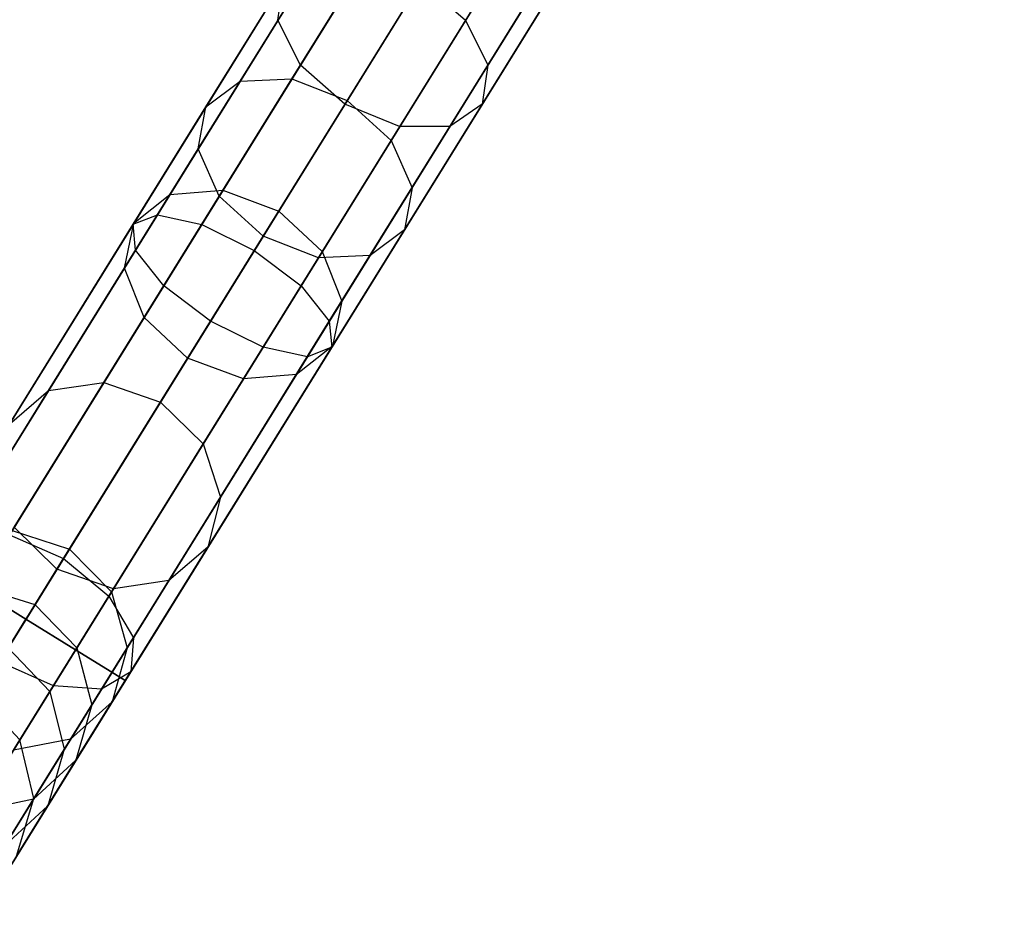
# Model space of a CAD drawing. Extents: x -129 to 129, y -127 to 130.
# Tile 98 of 188: x -42.72 to -34.29, y -70.28 to -62.54. Entities that reach past the tile are written whole.
import ezdxf

# ---------------------------------------------------------------- set-up
doc = ezdxf.new("R2010")
doc.units = 0
doc.header["$LTSCALE"] = 25.4
doc.layers.get('0').update_dxf_attribs({"linetype": 'CONTINUOUS'})

# ---------------------------------------------------------------- blocks, each defined once
blk = doc.blocks.new('NOME_B_PM2_STL')
at = {"color": 0}
for p, q in [((98.8422, -48.7266, 524.5779), (72.5206, -91.2375, 524.5779)), ((98.8422, -48.7266, 524.5779), (72.5206, -91.2375, 524.5779)), ((72.5206, -91.2375, 344.5779), (98.8422, -48.7266, 344.5779)), ((72.5206, -91.2375, 344.5779), (98.8422, -48.7266, 344.5779)), ((98.9561, -48.7972, 525.0779), (72.6345, -91.308, 525.0779)), ((98.9561, -48.7972, 525.0779), (72.6345, -91.308, 525.0779)), ((98.9561, -48.7972, 524.0779), (72.6345, -91.308, 524.0779)), ((98.9561, -48.7972, 524.0779), (72.6345, -91.308, 524.0779)), ((72.6345, -91.308, 344.0779), (98.9561, -48.7972, 344.0779)), ((72.6345, -91.308, 344.0779), (98.9561, -48.7972, 344.0779)), ((72.6345, -91.308, 345.0779), (98.9561, -48.7972, 345.0779)), ((72.6345, -91.308, 345.0779), (98.9561, -48.7972, 345.0779)), ((99.2673, -48.9899, 525.4439), (72.9457, -91.5007, 525.4439)), ((99.2673, -48.9899, 525.4439), (72.9457, -91.5007, 525.4439)), ((99.2673, -48.9899, 523.7119), (72.9457, -91.5007, 523.7119)), ((99.2673, -48.9899, 523.7119), (72.9457, -91.5007, 523.7119)), ((72.9457, -91.5007, 343.7118), (99.2673, -48.9899, 343.7118)), ((72.9457, -91.5007, 343.7118), (99.2673, -48.9899, 343.7118)), ((72.9457, -91.5007, 345.4439), (99.2673, -48.9899, 345.4439)), ((72.9457, -91.5007, 345.4439), (99.2673, -48.9899, 345.4439)), ((99.6924, -49.2531, 523.5779), (73.3708, -91.7639, 523.5779)), ((99.6924, -49.2531, 525.5779), (73.3708, -91.7639, 525.5779)), ((99.6924, -49.2531, 525.5779), (73.3708, -91.7639, 525.5779)), ((99.6924, -49.2531, 523.5779), (73.3708, -91.7639, 523.5779)), ((73.3708, -91.7639, 345.5779), (99.6924, -49.2531, 345.5779)), ((73.3708, -91.7639, 343.5779), (99.6924, -49.2531, 343.5779)), ((73.3708, -91.7639, 343.5779), (99.6924, -49.2531, 343.5779)), ((73.3708, -91.7639, 345.5779), (99.6924, -49.2531, 345.5779)), ((100.1175, -49.5163, 523.7119), (73.7959, -92.0272, 523.7119)), ((100.1175, -49.5163, 523.7119), (73.7959, -92.0272, 523.7119)), ((100.1175, -49.5163, 525.4439), (73.7959, -92.0272, 525.4439)), ((100.1175, -49.5163, 525.4439), (73.7959, -92.0272, 525.4439)), ((73.7959, -92.0272, 345.4439), (100.1175, -49.5163, 345.4439)), ((73.7959, -92.0272, 345.4439), (100.1175, -49.5163, 345.4439)), ((73.7959, -92.0272, 343.7118), (100.1175, -49.5163, 343.7118)), ((73.7959, -92.0272, 343.7118), (100.1175, -49.5163, 343.7118)), ((100.4287, -49.709, 524.0779), (74.1071, -92.2198, 524.0779)), ((100.4287, -49.709, 524.0779), (74.1071, -92.2198, 524.0779)), ((100.4287, -49.709, 525.0779), (74.1071, -92.2198, 525.0779)), ((100.4287, -49.709, 525.0779), (74.1071, -92.2198, 525.0779)), ((74.1071, -92.2198, 345.0779), (100.4287, -49.709, 345.0779)), ((74.1071, -92.2198, 345.0779), (100.4287, -49.709, 345.0779)), ((74.1071, -92.2198, 344.0779), (100.4287, -49.709, 344.0779)), ((74.1071, -92.2198, 344.0779), (100.4287, -49.709, 344.0779)), ((100.5426, -49.7795, 524.5779), (74.221, -92.2904, 524.5779)), ((100.5426, -49.7795, 524.5779), (74.221, -92.2904, 524.5779)), ((74.221, -92.2904, 344.5779), (100.5426, -49.7795, 344.5779)), ((74.221, -92.2904, 344.5779), (100.5426, -49.7795, 344.5779)), ((96.2436, -52.9236, 327.5779), (86.6725, -68.3813, 327.5779)), ((96.2436, -52.9236, 327.5779), (86.6725, -68.3813, 327.5779)), ((96.3575, -52.9941, 328.0779), (86.7865, -68.4519, 328.0779)), ((96.3575, -52.9941, 328.0779), (86.7865, -68.4519, 328.0779)), ((96.3575, -52.9941, 327.0779), (86.7865, -68.4519, 327.0779)), ((96.3575, -52.9941, 327.0779), (86.7865, -68.4519, 327.0779)), ((96.6687, -53.1868, 328.4439), (87.0977, -68.6445, 328.4439)), ((96.6687, -53.1868, 328.4439), (87.0977, -68.6445, 328.4439)), ((96.6687, -53.1868, 326.7119), (87.0977, -68.6445, 326.7119)), ((96.6687, -53.1868, 326.7119), (87.0977, -68.6445, 326.7119)), ((97.0938, -53.45, 326.5779), (87.5228, -68.9078, 326.5779)), ((97.0938, -53.45, 328.5779), (87.5228, -68.9078, 328.5779)), ((97.0938, -53.45, 328.5779), (87.5228, -68.9078, 328.5779)), ((97.0938, -53.45, 326.5779), (87.5228, -68.9078, 326.5779)), ((97.5189, -53.7132, 326.7119), (87.9479, -69.171, 326.7119)), ((97.5189, -53.7132, 326.7119), (87.9479, -69.171, 326.7119)), ((97.5189, -53.7132, 328.4439), (87.9479, -69.171, 328.4439)), ((97.5189, -53.7132, 328.4439), (87.9479, -69.171, 328.4439)), ((97.8301, -53.9059, 327.0779), (88.2591, -69.3637, 327.0779)), ((97.8301, -53.9059, 327.0779), (88.2591, -69.3637, 327.0779)), ((97.8301, -53.9059, 328.0779), (88.2591, -69.3637, 328.0779)), ((97.8301, -53.9059, 328.0779), (88.2591, -69.3637, 328.0779)), ((97.944, -53.9764, 327.5779), (88.373, -69.4342, 327.5779)), ((97.944, -53.9764, 327.5779), (88.373, -69.4342, 327.5779)), ((89.3565, -64.3011, 33.3165), (91.433, -60.9474, 30.4681)), ((89.3565, -64.3011, 33.3165), (91.433, -60.9474, 30.4681)), ((89.7991, -64.2815, 33.5842), (91.8367, -60.9908, 30.7892)), ((89.7991, -64.2815, 33.5842), (91.8367, -60.9908, 30.7892)), ((89.0631, -64.5205, 32.9508), (91.1929, -61.0808, 30.0294)), ((89.0631, -64.5205, 32.9508), (91.1929, -61.0808, 30.0294)), ((92.2956, -61.1993, 30.9068), (90.2723, -64.4671, 33.6821)), ((92.2956, -61.1993, 30.9068), (90.2723, -64.4671, 33.6821)), ((88.9975, -64.8809, 32.5851), (91.1805, -61.3552, 29.5906)), ((88.9975, -64.8809, 32.5851), (91.1805, -61.3552, 29.5906)), ((91.1805, -61.3552, 689.5651), (89.6804, -63.7779, 687.683)), ((91.1805, -61.3552, 689.5651), (89.6804, -63.7779, 687.683)), ((90.6493, -64.808, 33.5842), (92.6869, -61.5172, 30.7892)), ((90.6493, -64.808, 33.5842), (92.6869, -61.5172, 30.7892)), ((92.6869, -61.5172, 688.3665), (91.2868, -63.7785, 686.6099)), ((92.6869, -61.5172, 688.3665), (91.2868, -63.7785, 686.6099)), ((89.1773, -65.2859, 32.3174), (91.3993, -61.6972, 29.2695)), ((89.1773, -65.2859, 32.3174), (91.3993, -61.6972, 29.2695)), ((91.3993, -61.6972, 689.8862), (89.8724, -64.1631, 687.9706)), ((91.3993, -61.6972, 689.8862), (89.8724, -64.1631, 687.9706)), ((90.8291, -65.2129, 33.3165), (92.9057, -61.8592, 30.4681)), ((90.8291, -65.2129, 33.3165), (92.9057, -61.8592, 30.4681)), ((92.9057, -61.8592, 688.6877), (91.4788, -64.1637, 686.8974)), ((92.9057, -61.8592, 688.6877), (91.4788, -64.1637, 686.8974)), ((89.5543, -65.6268, 32.2194), (91.7905, -62.0151, 29.1519)), ((89.5543, -65.6268, 32.2194), (91.7905, -62.0151, 29.1519)), ((91.7905, -62.0151, 690.0038), (90.2539, -64.4968, 688.0758)), ((91.7905, -62.0151, 690.0038), (90.2539, -64.4968, 688.0758)), ((90.7635, -65.5734, 32.9508), (92.8933, -62.1336, 30.0294)), ((90.7635, -65.5734, 32.9508), (92.8933, -62.1336, 30.0294)), ((92.8933, -62.1336, 689.1263), (91.4298, -64.4972, 687.2902)), ((92.8933, -62.1336, 689.1263), (91.4298, -64.4972, 687.2902)), ((90.0275, -65.8123, 32.3174), (92.2495, -62.2236, 29.2695)), ((90.0275, -65.8123, 32.3174), (92.2495, -62.2236, 29.2695)), ((92.2495, -62.2236, 689.8862), (90.7226, -64.6896, 687.9706)), ((92.2495, -62.2236, 689.8862), (90.7226, -64.6896, 687.9706)), ((90.4701, -65.7928, 32.5851), (92.6531, -62.267, 29.5906)), ((90.4701, -65.7928, 32.5851), (92.6531, -62.267, 29.5906)), ((92.6531, -62.267, 689.5651), (91.1531, -64.6897, 687.683)), ((92.6531, -62.267, 689.5651), (91.1531, -64.6897, 687.683)), ((88.4402, -65.5264, 542.8924), (90.2857, -62.546, 541.9092)), ((88.4402, -65.5264, 542.8924), (90.2857, -62.546, 541.9092)), ((88.648, -65.4454, 543.3595), (90.4473, -62.5394, 542.4009)), ((88.648, -65.4454, 543.3595), (90.4473, -62.5394, 542.4009)), ((88.4603, -65.7485, 542.4252), (90.3518, -62.6936, 541.4175)), ((88.4603, -65.7485, 542.4252), (90.3518, -62.6936, 541.4175)), ((89.0279, -65.5271, 543.7015), (90.7934, -62.6757, 542.7609)), ((89.0279, -65.5271, 543.7015), (90.7934, -62.6757, 542.7609)), ((88.7028, -66.0522, 542.0833), (90.6281, -62.9427, 541.0576)), ((88.7028, -66.0522, 542.0833), (90.6281, -62.9427, 541.0576)), ((91.2313, -62.9183, 542.8927), (89.4782, -65.7497, 543.8267)), ((91.2313, -62.9183, 542.8927), (89.4782, -65.7497, 543.8267)), ((89.1028, -66.356, 541.9581), (91.0404, -63.2265, 540.9258)), ((89.1028, -66.356, 541.9581), (91.0404, -63.2265, 540.9258)), ((89.8781, -66.0535, 543.7015), (91.6436, -63.2021, 542.7609)), ((89.8781, -66.0535, 543.7015), (91.6436, -63.2021, 542.7609)), ((90.0061, -63.2519, 686.8974), (88.7555, -65.2717, 684.682)), ((90.0061, -63.2519, 686.8974), (88.7555, -65.2717, 684.682)), ((90.4366, -63.252, 686.6099), (89.2094, -65.234, 684.436)), ((90.4366, -63.252, 686.6099), (89.2094, -65.234, 684.436)), ((89.7294, -63.4444, 687.2902), (88.4467, -65.516, 685.018)), ((89.7294, -63.4444, 687.2902), (88.4467, -65.516, 685.018)), ((89.553, -66.5786, 542.0833), (91.4783, -63.4691, 541.0576)), ((89.553, -66.5786, 542.0833), (91.4783, -63.4691, 541.0576)), ((89.6804, -63.7779, 687.683), (89.7294, -63.4444, 687.2902)), ((89.6804, -63.7779, 687.683), (89.7294, -63.4444, 687.2902)), ((89.6867, -65.4128, 684.346), (90.9053, -63.4448, 686.5046)), ((89.6867, -65.4128, 684.346), (90.9053, -63.4448, 686.5046)), ((90.1206, -66.3572, 543.3595), (91.9199, -63.4512, 542.4009)), ((90.1206, -66.3572, 543.3595), (91.9199, -63.4512, 542.4009)), ((90.9053, -63.4448, 686.5046), (91.2868, -63.7785, 686.6099)), ((90.9053, -63.4448, 686.5046), (91.2868, -63.7785, 686.6099)), ((89.9329, -66.6603, 542.4252), (91.8245, -63.6054, 541.4175)), ((89.9329, -66.6603, 542.4252), (91.8245, -63.6054, 541.4175)), ((90.1407, -66.5793, 542.8924), (91.9861, -63.5988, 541.9092)), ((90.1407, -66.5793, 542.8924), (91.9861, -63.5988, 541.9092)), ((89.6804, -63.7779, 687.683), (88.3657, -65.9014, 685.354)), ((89.6804, -63.7779, 687.683), (88.3657, -65.9014, 685.354)), ((89.8724, -64.1631, 687.9706), (89.6804, -63.7779, 687.683)), ((89.8724, -64.1631, 687.9706), (89.6804, -63.7779, 687.683)), ((91.2868, -63.7785, 686.6099), (90.0596, -65.7604, 684.436)), ((91.2868, -63.7785, 686.6099), (90.0596, -65.7604, 684.436)), ((91.2868, -63.7785, 686.6099), (91.4788, -64.1637, 686.8974)), ((91.2868, -63.7785, 686.6099), (91.4788, -64.1637, 686.8974)), ((89.8724, -64.1631, 687.9706), (88.5342, -66.3245, 685.6)), ((89.8724, -64.1631, 687.9706), (88.5342, -66.3245, 685.6)), ((90.2539, -64.4968, 688.0758), (89.8724, -64.1631, 687.9706)), ((90.2539, -64.4968, 688.0758), (89.8724, -64.1631, 687.9706)), ((91.4788, -64.1637, 686.8974), (90.2281, -66.1835, 684.682)), ((91.4788, -64.1637, 686.8974), (90.2281, -66.1835, 684.682)), ((91.4788, -64.1637, 686.8974), (91.4298, -64.4972, 687.2902)), ((91.4788, -64.1637, 686.8974), (91.4298, -64.4972, 687.2902)), ((87.7158, -66.9509, 37.0527), (89.3565, -64.3011, 33.3165)), ((87.7158, -66.9509, 37.0527), (89.3565, -64.3011, 33.3165)), ((88.1892, -66.8816, 37.2503), (89.7991, -64.2815, 33.5842)), ((88.1892, -66.8816, 37.2503), (89.7991, -64.2815, 33.5842)), ((89.0631, -64.5205, 32.9508), (89.3565, -64.3011, 33.3165)), ((89.0631, -64.5205, 32.9508), (89.3565, -64.3011, 33.3165)), ((89.3565, -64.3011, 33.3165), (89.7991, -64.2815, 33.5842)), ((89.3565, -64.3011, 33.3165), (89.7991, -64.2815, 33.5842)), ((89.7991, -64.2815, 33.5842), (90.2723, -64.4671, 33.6821)), ((89.7991, -64.2815, 33.5842), (90.2723, -64.4671, 33.6821)), ((90.2723, -64.4671, 33.6821), (88.6737, -67.0489, 37.3226)), ((90.2723, -64.4671, 33.6821), (88.6737, -67.0489, 37.3226)), ((90.2539, -64.4968, 688.0758), (88.907, -66.6721, 685.69)), ((90.2539, -64.4968, 688.0758), (88.907, -66.6721, 685.69)), ((91.4298, -64.4972, 687.2902), (90.1471, -66.5689, 685.018)), ((91.4298, -64.4972, 687.2902), (90.1471, -66.5689, 685.018)), ((90.7226, -64.6896, 687.9706), (90.2539, -64.4968, 688.0758)), ((90.7226, -64.6896, 687.9706), (90.2539, -64.4968, 688.0758)), ((90.2723, -64.4671, 33.6821), (90.6493, -64.808, 33.5842)), ((90.2723, -64.4671, 33.6821), (90.6493, -64.808, 33.5842)), ((91.4298, -64.4972, 687.2902), (91.1531, -64.6897, 687.683)), ((91.4298, -64.4972, 687.2902), (91.1531, -64.6897, 687.683)), ((87.3803, -67.2382, 36.7828), (89.0631, -64.5205, 32.9508)), ((87.3803, -67.2382, 36.7828), (89.0631, -64.5205, 32.9508)), ((88.9975, -64.8809, 32.5851), (89.0631, -64.5205, 32.9508)), ((88.9975, -64.8809, 32.5851), (89.0631, -64.5205, 32.9508)), ((90.7226, -64.6896, 687.9706), (89.3844, -66.8509, 685.6)), ((90.7226, -64.6896, 687.9706), (89.3844, -66.8509, 685.6)), ((91.1531, -64.6897, 687.683), (89.8383, -66.8132, 685.354)), ((91.1531, -64.6897, 687.683), (89.8383, -66.8132, 685.354)), ((91.1531, -64.6897, 687.683), (90.7226, -64.6896, 687.9706)), ((91.1531, -64.6897, 687.683), (90.7226, -64.6896, 687.9706)), ((89.0394, -67.408, 37.2503), (90.6493, -64.808, 33.5842)), ((89.0394, -67.408, 37.2503), (90.6493, -64.808, 33.5842)), ((90.6493, -64.808, 33.5842), (90.8291, -65.2129, 33.3165)), ((90.6493, -64.808, 33.5842), (90.8291, -65.2129, 33.3165)), ((87.2726, -67.6666, 36.513), (88.9975, -64.8809, 32.5851)), ((87.2726, -67.6666, 36.513), (88.9975, -64.8809, 32.5851)), ((89.1773, -65.2859, 32.3174), (88.9975, -64.8809, 32.5851)), ((89.1773, -65.2859, 32.3174), (88.9975, -64.8809, 32.5851)), ((89.2094, -65.234, 684.436), (88.1892, -66.8816, 681.9055)), ((89.2094, -65.234, 684.436), (88.1892, -66.8816, 681.9055)), ((88.7555, -65.2717, 684.682), (89.2094, -65.234, 684.436)), ((88.7555, -65.2717, 684.682), (89.2094, -65.234, 684.436)), ((89.1884, -67.8627, 37.0527), (90.8291, -65.2129, 33.3165)), ((89.1884, -67.8627, 37.0527), (90.8291, -65.2129, 33.3165)), ((89.2094, -65.234, 684.436), (89.6867, -65.4128, 684.346)), ((89.2094, -65.234, 684.436), (89.6867, -65.4128, 684.346)), ((90.8291, -65.2129, 33.3165), (90.7635, -65.5734, 32.9508)), ((90.8291, -65.2129, 33.3165), (90.7635, -65.5734, 32.9508)), ((87.4216, -68.1213, 36.3154), (89.1773, -65.2859, 32.3174)), ((87.4216, -68.1213, 36.3154), (89.1773, -65.2859, 32.3174)), ((88.7555, -65.2717, 684.682), (87.7158, -66.9509, 682.103)), ((88.7555, -65.2717, 684.682), (87.7158, -66.9509, 682.103)), ((88.4467, -65.516, 685.018), (88.7555, -65.2717, 684.682)), ((88.4467, -65.516, 685.018), (88.7555, -65.2717, 684.682)), ((89.5543, -65.6268, 32.2194), (89.1773, -65.2859, 32.3174)), ((89.5543, -65.6268, 32.2194), (89.1773, -65.2859, 32.3174)), ((88.6737, -67.0489, 681.8331), (89.6867, -65.4128, 684.346)), ((88.6737, -67.0489, 681.8331), (89.6867, -65.4128, 684.346)), ((89.6867, -65.4128, 684.346), (90.0596, -65.7604, 684.436)), ((89.6867, -65.4128, 684.346), (90.0596, -65.7604, 684.436)), ((86.97, -68.1554, 544.9218), (88.648, -65.4454, 543.3595)), ((86.97, -68.1554, 544.9218), (88.648, -65.4454, 543.3595)), ((88.4467, -65.516, 685.018), (87.3803, -67.2382, 682.3729)), ((88.4467, -65.516, 685.018), (87.3803, -67.2382, 682.3729)), ((88.3657, -65.9014, 685.354), (88.4467, -65.516, 685.018)), ((88.3657, -65.9014, 685.354), (88.4467, -65.516, 685.018)), ((88.4402, -65.5264, 542.8924), (88.648, -65.4454, 543.3595)), ((88.4402, -65.5264, 542.8924), (88.648, -65.4454, 543.3595)), ((88.648, -65.4454, 543.3595), (89.0279, -65.5271, 543.7015)), ((88.648, -65.4454, 543.3595), (89.0279, -65.5271, 543.7015)), ((86.7192, -68.3059, 544.4948), (88.4402, -65.5264, 542.8924)), ((86.7192, -68.3059, 544.4948), (88.4402, -65.5264, 542.8924)), ((87.3814, -68.1862, 545.2344), (89.0279, -65.5271, 543.7015)), ((87.3814, -68.1862, 545.2344), (89.0279, -65.5271, 543.7015)), ((88.4603, -65.7485, 542.4252), (88.4402, -65.5264, 542.8924)), ((88.4603, -65.7485, 542.4252), (88.4402, -65.5264, 542.8924)), ((89.0279, -65.5271, 543.7015), (89.4782, -65.7497, 543.8267)), ((89.0279, -65.5271, 543.7015), (89.4782, -65.7497, 543.8267)), ((89.0808, -68.2911, 36.7828), (90.7635, -65.5734, 32.9508)), ((89.0808, -68.2911, 36.7828), (90.7635, -65.5734, 32.9508)), ((90.7635, -65.5734, 32.9508), (90.4701, -65.7928, 32.5851)), ((90.7635, -65.5734, 32.9508), (90.4701, -65.7928, 32.5851)), ((87.7874, -68.4804, 36.2431), (89.5543, -65.6268, 32.2194)), ((87.7874, -68.4804, 36.2431), (89.5543, -65.6268, 32.2194)), ((90.0275, -65.8123, 32.3174), (89.5543, -65.6268, 32.2194)), ((90.0275, -65.8123, 32.3174), (89.5543, -65.6268, 32.2194)), ((86.6963, -68.5975, 544.0676), (88.4603, -65.7485, 542.4252)), ((86.6963, -68.5975, 544.0676), (88.4603, -65.7485, 542.4252)), ((89.4782, -65.7497, 543.8267), (87.8432, -68.3902, 545.3489)), ((89.4782, -65.7497, 543.8267), (87.8432, -68.3902, 545.3489)), ((88.7028, -66.0522, 542.0833), (88.4603, -65.7485, 542.4252)), ((88.7028, -66.0522, 542.0833), (88.4603, -65.7485, 542.4252)), ((90.0596, -65.7604, 684.436), (89.0394, -67.408, 681.9055)), ((90.0596, -65.7604, 684.436), (89.0394, -67.408, 681.9055)), ((89.4782, -65.7497, 543.8267), (89.8781, -66.0535, 543.7015)), ((89.4782, -65.7497, 543.8267), (89.8781, -66.0535, 543.7015)), ((90.0596, -65.7604, 684.436), (90.2281, -66.1835, 684.682)), ((90.0596, -65.7604, 684.436), (90.2281, -66.1835, 684.682)), ((88.2719, -68.6477, 36.3154), (90.0275, -65.8123, 32.3174)), ((88.2719, -68.6477, 36.3154), (90.0275, -65.8123, 32.3174)), ((88.7453, -68.5784, 36.513), (90.4701, -65.7928, 32.5851)), ((88.7453, -68.5784, 36.513), (90.4701, -65.7928, 32.5851)), ((90.4701, -65.7928, 32.5851), (90.0275, -65.8123, 32.3174)), ((90.4701, -65.7928, 32.5851), (90.0275, -65.8123, 32.3174)), ((88.3657, -65.9014, 685.354), (87.2726, -67.6666, 682.6428)), ((88.3657, -65.9014, 685.354), (87.2726, -67.6666, 682.6428)), ((88.5342, -66.3245, 685.6), (88.3657, -65.9014, 685.354)), ((88.5342, -66.3245, 685.6), (88.3657, -65.9014, 685.354)), ((86.9073, -68.952, 543.755), (88.7028, -66.0522, 542.0833)), ((86.9073, -68.952, 543.755), (88.7028, -66.0522, 542.0833)), ((88.2316, -68.7127, 545.2344), (89.8781, -66.0535, 543.7015)), ((88.2316, -68.7127, 545.2344), (89.8781, -66.0535, 543.7015)), ((89.1028, -66.356, 541.9581), (88.7028, -66.0522, 542.0833)), ((89.1028, -66.356, 541.9581), (88.7028, -66.0522, 542.0833)), ((89.8781, -66.0535, 543.7015), (90.1206, -66.3572, 543.3595)), ((89.8781, -66.0535, 543.7015), (90.1206, -66.3572, 543.3595)), ((90.2281, -66.1835, 684.682), (89.1884, -67.8627, 682.103)), ((90.2281, -66.1835, 684.682), (89.1884, -67.8627, 682.103)), ((90.2281, -66.1835, 684.682), (90.1471, -66.5689, 685.018)), ((90.2281, -66.1835, 684.682), (90.1471, -66.5689, 685.018)), ((87.2957, -69.2745, 543.6406), (89.1028, -66.356, 541.9581)), ((87.2957, -69.2745, 543.6406), (89.1028, -66.356, 541.9581)), ((88.5342, -66.3245, 685.6), (87.4216, -68.1213, 682.8403)), ((88.5342, -66.3245, 685.6), (87.4216, -68.1213, 682.8403)), ((88.4426, -69.0672, 544.9218), (90.1206, -66.3572, 543.3595)), ((88.4426, -69.0672, 544.9218), (90.1206, -66.3572, 543.3595)), ((88.907, -66.6721, 685.69), (88.5342, -66.3245, 685.6)), ((88.907, -66.6721, 685.69), (88.5342, -66.3245, 685.6)), ((89.553, -66.5786, 542.0833), (89.1028, -66.356, 541.9581)), ((89.553, -66.5786, 542.0833), (89.1028, -66.356, 541.9581)), ((90.1206, -66.3572, 543.3595), (90.1407, -66.5793, 542.8924)), ((90.1206, -66.3572, 543.3595), (90.1407, -66.5793, 542.8924)), ((87.7575, -69.4785, 543.755), (89.553, -66.5786, 542.0833)), ((87.7575, -69.4785, 543.755), (89.553, -66.5786, 542.0833)), ((88.4197, -69.3588, 544.4948), (90.1407, -66.5793, 542.8924)), ((88.4197, -69.3588, 544.4948), (90.1407, -66.5793, 542.8924)), ((90.1471, -66.5689, 685.018), (89.0808, -68.2911, 682.3729)), ((90.1471, -66.5689, 685.018), (89.0808, -68.2911, 682.3729)), ((89.9329, -66.6603, 542.4252), (89.553, -66.5786, 542.0833)), ((89.9329, -66.6603, 542.4252), (89.553, -66.5786, 542.0833)), ((90.1471, -66.5689, 685.018), (89.8383, -66.8132, 685.354)), ((90.1471, -66.5689, 685.018), (89.8383, -66.8132, 685.354)), ((90.1407, -66.5793, 542.8924), (89.9329, -66.6603, 542.4252)), ((90.1407, -66.5793, 542.8924), (89.9329, -66.6603, 542.4252)), ((88.907, -66.6721, 685.69), (87.7874, -68.4804, 682.9126)), ((88.907, -66.6721, 685.69), (87.7874, -68.4804, 682.9126)), ((88.1689, -69.5093, 544.0676), (89.9329, -66.6603, 542.4252)), ((88.1689, -69.5093, 544.0676), (89.9329, -66.6603, 542.4252)), ((89.3844, -66.8509, 685.6), (88.907, -66.6721, 685.69)), ((89.3844, -66.8509, 685.6), (88.907, -66.6721, 685.69)), ((89.3844, -66.8509, 685.6), (88.2719, -68.6477, 682.8403)), ((89.3844, -66.8509, 685.6), (88.2719, -68.6477, 682.8403)), ((89.8383, -66.8132, 685.354), (88.7453, -68.5784, 682.6428)), ((89.8383, -66.8132, 685.354), (88.7453, -68.5784, 682.6428)), ((89.8383, -66.8132, 685.354), (89.3844, -66.8509, 685.6)), ((89.8383, -66.8132, 685.354), (89.3844, -66.8509, 685.6)), ((86.6131, -68.7318, 41.4442), (87.7158, -66.9509, 37.0527)), ((86.6131, -68.7318, 41.4442), (87.7158, -66.9509, 37.0527)), ((87.7158, -66.9509, 682.103), (86.9159, -68.2428, 679.2319)), ((87.7158, -66.9509, 682.103), (86.9159, -68.2428, 679.2319)), ((87.1072, -68.6291, 41.5594), (88.1892, -66.8816, 37.2503)), ((87.1072, -68.6291, 41.5594), (88.1892, -66.8816, 37.2503)), ((87.3803, -67.2382, 682.3729), (87.7158, -66.9509, 682.103)), ((87.3803, -67.2382, 682.3729), (87.7158, -66.9509, 682.103)), ((87.3803, -67.2382, 36.7828), (87.7158, -66.9509, 37.0527)), ((87.3803, -67.2382, 36.7828), (87.7158, -66.9509, 37.0527)), ((88.1892, -66.8816, 681.9055), (87.4043, -68.1492, 679.0883)), ((88.1892, -66.8816, 681.9055), (87.4043, -68.1492, 679.0883)), ((87.7158, -66.9509, 682.103), (88.1892, -66.8816, 681.9055)), ((87.7158, -66.9509, 682.103), (88.1892, -66.8816, 681.9055)), ((87.7158, -66.9509, 37.0527), (88.1892, -66.8816, 37.2503)), ((87.7158, -66.9509, 37.0527), (88.1892, -66.8816, 37.2503)), ((88.1892, -66.8816, 681.9055), (88.6737, -67.0489, 681.8331)), ((88.1892, -66.8816, 681.9055), (88.6737, -67.0489, 681.8331)), ((88.1892, -66.8816, 37.2503), (88.6737, -67.0489, 37.3226)), ((88.1892, -66.8816, 37.2503), (88.6737, -67.0489, 37.3226)), ((88.6737, -67.0489, 37.3226), (87.5993, -68.7842, 41.6015)), ((88.6737, -67.0489, 37.3226), (87.5993, -68.7842, 41.6015)), ((87.8943, -68.3077, 679.0356), (88.6737, -67.0489, 681.8331)), ((87.8943, -68.3077, 679.0356), (88.6737, -67.0489, 681.8331)), ((88.6737, -67.0489, 681.8331), (89.0394, -67.408, 681.9055)), ((88.6737, -67.0489, 681.8331), (89.0394, -67.408, 681.9055)), ((88.6737, -67.0489, 37.3226), (89.0394, -67.408, 37.2503)), ((88.6737, -67.0489, 37.3226), (89.0394, -67.408, 37.2503)), ((87.9574, -69.1555, 41.5594), (89.0394, -67.408, 37.2503)), ((87.9574, -69.1555, 41.5594), (89.0394, -67.408, 37.2503)), ((89.0394, -67.408, 681.9055), (88.2546, -68.6757, 679.0883)), ((89.0394, -67.408, 681.9055), (88.2546, -68.6757, 679.0883)), ((89.0394, -67.408, 681.9055), (89.1884, -67.8627, 682.103)), ((89.0394, -67.408, 681.9055), (89.1884, -67.8627, 682.103)), ((89.0394, -67.408, 37.2503), (89.1884, -67.8627, 37.0527)), ((89.0394, -67.408, 37.2503), (89.1884, -67.8627, 37.0527)), ((88.0857, -69.6436, 41.4442), (89.1884, -67.8627, 37.0527)), ((88.0857, -69.6436, 41.4442), (89.1884, -67.8627, 37.0527)), ((89.1884, -67.8627, 682.103), (88.3885, -69.1546, 679.2319)), ((89.1884, -67.8627, 682.103), (88.3885, -69.1546, 679.2319)), ((89.1884, -67.8627, 682.103), (89.0808, -68.2911, 682.3729)), ((89.1884, -67.8627, 682.103), (89.0808, -68.2911, 682.3729)), ((89.1884, -67.8627, 37.0527), (89.0808, -68.2911, 36.7828)), ((89.1884, -67.8627, 37.0527), (89.0808, -68.2911, 36.7828)), ((87.7874, -68.4804, 682.9126), (87.4216, -68.1213, 682.8403)), ((87.7874, -68.4804, 682.9126), (87.4216, -68.1213, 682.8403)), ((87.7874, -68.4804, 36.2431), (87.4216, -68.1213, 36.3154)), ((87.7874, -68.4804, 36.2431), (87.4216, -68.1213, 36.3154)), ((87.3814, -68.1862, 545.2344), (87.8432, -68.3902, 545.3489)), ((87.3814, -68.1862, 545.2344), (87.8432, -68.3902, 545.3489)), ((87.4043, -68.1492, 679.0883), (87.8943, -68.3077, 679.0356)), ((87.4043, -68.1492, 679.0883), (87.8943, -68.3077, 679.0356)), ((87.9498, -70.1177, 41.287), (89.0808, -68.2911, 36.7828)), ((87.9498, -70.1177, 41.287), (89.0808, -68.2911, 36.7828)), ((89.0808, -68.2911, 682.3729), (88.2604, -69.6161, 679.4282)), ((89.0808, -68.2911, 682.3729), (88.2604, -69.6161, 679.4282)), ((89.0808, -68.2911, 682.3729), (88.7453, -68.5784, 682.6428)), ((89.0808, -68.2911, 682.3729), (88.7453, -68.5784, 682.6428)), ((89.0808, -68.2911, 36.7828), (88.7453, -68.5784, 36.513)), ((89.0808, -68.2911, 36.7828), (88.7453, -68.5784, 36.513)), ((87.3702, -69.1541, 676.0312), (87.8943, -68.3077, 679.0356)), ((87.3702, -69.1541, 676.0312), (87.8943, -68.3077, 679.0356)), ((87.8943, -68.3077, 679.0356), (88.2546, -68.6757, 679.0883)), ((87.8943, -68.3077, 679.0356), (88.2546, -68.6757, 679.0883)), ((87.8432, -68.3902, 545.3489), (86.3806, -70.7524, 547.4089)), ((87.8432, -68.3902, 545.3489), (86.3806, -70.7524, 547.4089)), ((87.8432, -68.3902, 545.3489), (88.2316, -68.7127, 545.2344)), ((87.8432, -68.3902, 545.3489), (88.2316, -68.7127, 545.2344)), ((86.5999, -70.3983, 40.9724), (87.7874, -68.4804, 36.2431)), ((86.5999, -70.3983, 40.9724), (87.7874, -68.4804, 36.2431)), ((87.7874, -68.4804, 682.9126), (86.926, -69.8716, 679.8207)), ((87.7874, -68.4804, 682.9126), (86.926, -69.8716, 679.8207)), ((88.2719, -68.6477, 682.8403), (87.7874, -68.4804, 682.9126)), ((88.2719, -68.6477, 682.8403), (87.7874, -68.4804, 682.9126)), ((88.2719, -68.6477, 36.3154), (87.7874, -68.4804, 36.2431)), ((88.2719, -68.6477, 36.3154), (87.7874, -68.4804, 36.2431)), ((87.1072, -68.6291, 41.5594), (87.5993, -68.7842, 41.6015)), ((87.1072, -68.6291, 41.5594), (87.5993, -68.7842, 41.6015)), ((87.586, -70.4507, 41.1297), (88.7453, -68.5784, 36.513)), ((87.586, -70.4507, 41.1297), (88.7453, -68.5784, 36.513)), ((88.7453, -68.5784, 682.6428), (87.9044, -69.9366, 679.6245)), ((88.7453, -68.5784, 682.6428), (87.9044, -69.9366, 679.6245)), ((88.7453, -68.5784, 682.6428), (88.2719, -68.6477, 682.8403)), ((88.7453, -68.5784, 682.6428), (88.2719, -68.6477, 682.8403)), ((88.7453, -68.5784, 36.513), (88.2719, -68.6477, 36.3154)), ((88.7453, -68.5784, 36.513), (88.2719, -68.6477, 36.3154)), ((86.7587, -71.0915, 547.309), (88.2316, -68.7127, 545.2344)), ((86.7587, -71.0915, 547.309), (88.2316, -68.7127, 545.2344)), ((87.0919, -70.5534, 41.0146), (88.2719, -68.6477, 36.3154)), ((87.0919, -70.5534, 41.0146), (88.2719, -68.6477, 36.3154)), ((87.0977, -68.6445, 328.4439), (87.5228, -68.9078, 328.5779)), ((87.5228, -68.9078, 326.5779), (87.0977, -68.6445, 326.7119)), ((87.0977, -68.6445, 328.4439), (87.5228, -68.9078, 328.5779)), ((87.5228, -68.9078, 326.5779), (87.0977, -68.6445, 326.7119)), ((88.2719, -68.6477, 682.8403), (87.4159, -70.0301, 679.7681)), ((88.2719, -68.6477, 682.8403), (87.4159, -70.0301, 679.7681)), ((88.2546, -68.6757, 679.0883), (87.7268, -69.5281, 676.0626)), ((88.2546, -68.6757, 679.0883), (87.7268, -69.5281, 676.0626)), ((88.2316, -68.7127, 545.2344), (88.4426, -69.0672, 544.9218)), ((88.2316, -68.7127, 545.2344), (88.4426, -69.0672, 544.9218)), ((88.2546, -68.6757, 679.0883), (88.3885, -69.1546, 679.2319)), ((88.2546, -68.6757, 679.0883), (88.3885, -69.1546, 679.2319)), ((87.5993, -68.7842, 41.6015), (87.116, -69.5648, 46.2525)), ((87.5993, -68.7842, 41.6015), (87.116, -69.5648, 46.2525)), ((87.5993, -68.7842, 41.6015), (87.9574, -69.1555, 41.5594)), ((87.5993, -68.7842, 41.6015), (87.9574, -69.1555, 41.5594)), ((87.5228, -68.9078, 328.5779), (84.9554, -73.0542, 328.0037)), ((87.5228, -68.9078, 328.5779), (84.9554, -73.0542, 328.0037)), ((85.1999, -72.6593, 326.0584), (87.5228, -68.9078, 326.5779)), ((85.1999, -72.6593, 326.0584), (87.5228, -68.9078, 326.5779)), ((87.9479, -69.171, 326.7119), (87.5228, -68.9078, 326.5779)), ((87.5228, -68.9078, 328.5779), (87.9479, -69.171, 328.4439)), ((87.9479, -69.171, 326.7119), (87.5228, -68.9078, 326.5779)), ((87.5228, -68.9078, 328.5779), (87.9479, -69.171, 328.4439)), ((86.9416, -71.4915, 547.036), (88.4426, -69.0672, 544.9218)), ((86.9416, -71.4915, 547.036), (88.4426, -69.0672, 544.9218)), ((88.4426, -69.0672, 544.9218), (88.4197, -69.3588, 544.4948)), ((88.4426, -69.0672, 544.9218), (88.4197, -69.3588, 544.4948)), ((87.9479, -69.171, 328.4439), (85.3969, -73.2909, 327.8734)), ((87.9479, -69.171, 328.4439), (85.3969, -73.2909, 327.8734)), ((87.9479, -69.171, 326.7119), (85.6087, -72.949, 326.1887)), ((87.9479, -69.171, 326.7119), (85.6087, -72.949, 326.1887)), ((87.3702, -69.1541, 676.0312), (87.7268, -69.5281, 676.0626)), ((87.3702, -69.1541, 676.0312), (87.7268, -69.5281, 676.0626)), ((87.4707, -69.9416, 46.2431), (87.9574, -69.1555, 41.5594)), ((87.4707, -69.9416, 46.2431), (87.9574, -69.1555, 41.5594)), ((88.3885, -69.1546, 679.2319), (87.8507, -70.0233, 676.1484)), ((88.3885, -69.1546, 679.2319), (87.8507, -70.0233, 676.1484)), ((88.2591, -69.3637, 327.0779), (87.9479, -69.171, 326.7119)), ((87.9479, -69.171, 328.4439), (88.2591, -69.3637, 328.0779)), ((88.2591, -69.3637, 327.0779), (87.9479, -69.171, 326.7119)), ((87.9479, -69.171, 328.4439), (88.2591, -69.3637, 328.0779)), ((87.9574, -69.1555, 41.5594), (88.0857, -69.6436, 41.4442)), ((87.9574, -69.1555, 41.5594), (88.0857, -69.6436, 41.4442)), ((88.3885, -69.1546, 679.2319), (88.2604, -69.6161, 679.4282)), ((88.3885, -69.1546, 679.2319), (88.2604, -69.6161, 679.4282)), ((87.7575, -69.4785, 543.755), (87.2957, -69.2745, 543.6406)), ((87.7575, -69.4785, 543.755), (87.2957, -69.2745, 543.6406)), ((88.2591, -69.3637, 328.0779), (85.7528, -73.4114, 327.5174)), ((88.2591, -69.3637, 328.0779), (85.7528, -73.4114, 327.5174)), ((88.2591, -69.3637, 327.0779), (85.8751, -73.2139, 326.5447)), ((88.2591, -69.3637, 327.0779), (85.8751, -73.2139, 326.5447)), ((86.8801, -71.8453, 546.6631), (88.4197, -69.3588, 544.4948)), ((86.8801, -71.8453, 546.6631), (88.4197, -69.3588, 544.4948)), ((88.4197, -69.3588, 544.4948), (88.1689, -69.5093, 544.0676)), ((88.4197, -69.3588, 544.4948), (88.1689, -69.5093, 544.0676)), ((88.373, -69.4342, 327.5779), (88.2591, -69.3637, 327.0779)), ((88.2591, -69.3637, 328.0779), (88.373, -69.4342, 327.5779)), ((88.373, -69.4342, 327.5779), (88.2591, -69.3637, 327.0779)), ((88.2591, -69.3637, 328.0779), (88.373, -69.4342, 327.5779)), ((88.373, -69.4342, 327.5779), (85.9279, -73.3832, 327.0311)), ((88.373, -69.4342, 327.5779), (85.9279, -73.3832, 327.0311)), ((86.1513, -72.0726, 546.0173), (87.7575, -69.4785, 543.755)), ((86.1513, -72.0726, 546.0173), (87.7575, -69.4785, 543.755)), ((88.1689, -69.5093, 544.0676), (87.7575, -69.4785, 543.755)), ((88.1689, -69.5093, 544.0676), (87.7575, -69.4785, 543.755)), ((86.5908, -72.058, 546.2903), (88.1689, -69.5093, 544.0676)), ((86.5908, -72.058, 546.2903), (88.1689, -69.5093, 544.0676)), ((87.4707, -69.9416, 672.9126), (87.116, -69.5648, 672.9033)), ((87.4707, -69.9416, 672.9126), (87.116, -69.5648, 672.9033)), ((87.4707, -69.9416, 46.2431), (87.116, -69.5648, 46.2525)), ((87.4707, -69.9416, 46.2431), (87.116, -69.5648, 46.2525)), ((87.7268, -69.5281, 676.0626), (87.4707, -69.9416, 672.9126)), ((87.7268, -69.5281, 676.0626), (87.4707, -69.9416, 672.9126)), ((87.7268, -69.5281, 676.0626), (87.8507, -70.0233, 676.1484)), ((87.7268, -69.5281, 676.0626), (87.8507, -70.0233, 676.1484)), ((87.5897, -70.4447, 46.2176), (88.0857, -69.6436, 41.4442)), ((87.5897, -70.4447, 46.2176), (88.0857, -69.6436, 41.4442)), ((88.2604, -69.6161, 679.4282), (87.7087, -70.5071, 676.2656)), ((88.2604, -69.6161, 679.4282), (87.7087, -70.5071, 676.2656)), ((88.2604, -69.6161, 679.4282), (87.9044, -69.9366, 679.6245)), ((88.2604, -69.6161, 679.4282), (87.9044, -69.9366, 679.6245)), ((88.0857, -69.6436, 41.4442), (87.9498, -70.1177, 41.287)), ((88.0857, -69.6436, 41.4442), (87.9498, -70.1177, 41.287)), ((77.8997, -85.3994, 306.2431), (87.4707, -69.9416, 46.2431)), ((77.8997, -85.3994, 306.2431), (87.4707, -69.9416, 46.2431)), ((87.4707, -69.9416, 672.9126), (83.4214, -76.4814, 562.9126)), ((87.4707, -69.9416, 672.9126), (83.4214, -76.4814, 562.9126)), ((87.9044, -69.9366, 679.6245), (87.3389, -70.8498, 676.3828)), ((87.9044, -69.9366, 679.6245), (87.3389, -70.8498, 676.3828)), ((87.9044, -69.9366, 679.6245), (87.4159, -70.0301, 679.7681)), ((87.9044, -69.9366, 679.6245), (87.4159, -70.0301, 679.7681)), ((87.5897, -70.4447, 672.9381), (87.4707, -69.9416, 672.9126)), ((87.5897, -70.4447, 672.9381), (87.4707, -69.9416, 672.9126)), ((87.5897, -70.4447, 46.2176), (87.4707, -69.9416, 46.2431)), ((87.5897, -70.4447, 46.2176), (87.4707, -69.9416, 46.2431)), ((87.8507, -70.0233, 676.1484), (87.5897, -70.4447, 672.9381)), ((87.8507, -70.0233, 676.1484), (87.5897, -70.4447, 672.9381)), ((87.8507, -70.0233, 676.1484), (87.7087, -70.5071, 676.2656)), ((87.8507, -70.0233, 676.1484), (87.7087, -70.5071, 676.2656)), ((87.441, -70.9393, 46.1827), (87.9498, -70.1177, 41.287)), ((87.441, -70.9393, 46.1827), (87.9498, -70.1177, 41.287)), ((87.9498, -70.1177, 41.287), (87.586, -70.4507, 41.1297)), ((87.9498, -70.1177, 41.287), (87.586, -70.4507, 41.1297)), ((78.0187, -85.9025, 306.2176), (87.5897, -70.4447, 46.2176)), ((78.0187, -85.9025, 306.2176), (87.5897, -70.4447, 46.2176)), ((87.5897, -70.4447, 672.9381), (83.5404, -76.9846, 562.9381)), ((87.5897, -70.4447, 672.9381), (83.5404, -76.9846, 562.9381)), ((87.0646, -71.2929, 46.1479), (87.586, -70.4507, 41.1297)), ((87.0646, -71.2929, 46.1479), (87.586, -70.4507, 41.1297)), ((87.586, -70.4507, 41.1297), (87.0919, -70.5534, 41.0146)), ((87.586, -70.4507, 41.1297), (87.0919, -70.5534, 41.0146)), ((87.441, -70.9393, 672.973), (87.5897, -70.4447, 672.9381)), ((87.441, -70.9393, 672.973), (87.5897, -70.4447, 672.9381)), ((87.441, -70.9393, 46.1827), (87.5897, -70.4447, 46.2176)), ((87.441, -70.9393, 46.1827), (87.5897, -70.4447, 46.2176)), ((87.7087, -70.5071, 676.2656), (87.3389, -70.8498, 676.3828)), ((87.7087, -70.5071, 676.2656), (87.3389, -70.8498, 676.3828)), ((87.7087, -70.5071, 676.2656), (87.441, -70.9393, 672.973)), ((87.7087, -70.5071, 676.2656), (87.441, -70.9393, 672.973))]:
    blk.add_line(p, q, dxfattribs=at)

msp = doc.modelspace()

# ---------------------------------------------------------------- block references
at = {"color": 253}
msp.add_blockref('NOME_B_PM2_STL', (-130.1886, 1.2338, -1724.8619), dxfattribs=at)

doc.saveas('drawing.dxf')
